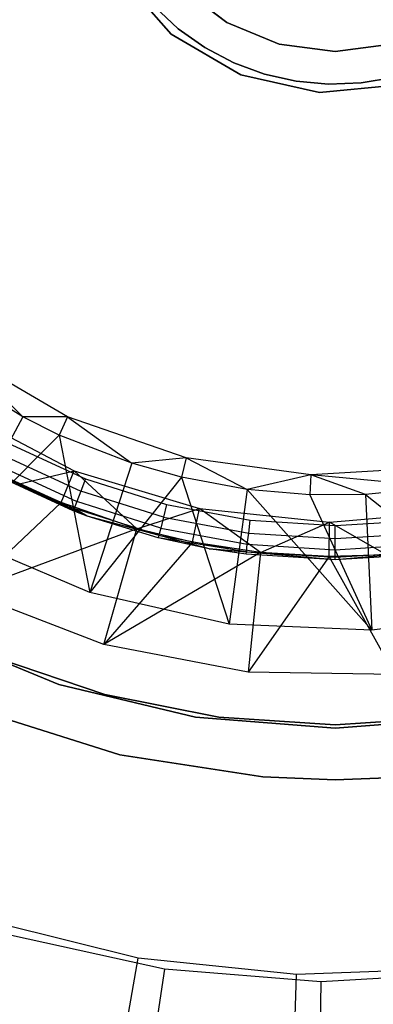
# Model space of a CAD drawing. Extents: x -91 to 92, y -91 to 92.
# Tile 70 of 256: x -9 to 1, y -34 to -5. Entities that reach past the tile are written whole.
import ezdxf

# ---------------------------------------------------------------- set-up
doc = ezdxf.new("R2010")
doc.units = 0
doc.header["$LTSCALE"] = 25.4
doc.layers.get('0').update_dxf_attribs({"linetype": 'CONTINUOUS'})

# ---------------------------------------------------------------- blocks, each defined once
blk = doc.blocks.new('NL2500012258_STL_2')
at = {"color": 0}
for p, q in [((86.137, -4.038, 186), (87.693, -5.795, 186)), ((87.693, -5.795, 187), (86.137, -4.038, 187)), ((87.693, -5.795, 187), (86.137, -4.038, 187)), ((86.137, -4.038, 186), (87.693, -5.795, 186)), ((88.006, -4.461, 1644.11), (89.311, -5.462, 1644.11)), ((89.311, -5.462, 1645.11), (88.006, -4.461, 1645.11)), ((89.311, -5.462, 1645.11), (88.006, -4.461, 1645.11)), ((88.006, -4.461, 1644.11), (89.311, -5.462, 1644.11)), ((87.201, -4.995, 188), (87.897, -5.639, 188)), ((87.897, -5.639, 186), (87.201, -4.995, 186)), ((87.201, -4.995, 188), (87.897, -5.639, 188)), ((87.897, -5.639, 186), (87.201, -4.995, 186)), ((87.897, -5.639, 188), (88.671, -6.187, 188)), ((88.671, -6.187, 186), (87.897, -5.639, 186)), ((87.897, -5.639, 188), (88.671, -6.187, 188)), ((87.897, -5.639, 188), (87.897, -5.639, 186)), ((88.671, -6.187, 186), (87.897, -5.639, 186)), ((87.897, -5.639, 188), (87.897, -5.639, 186)), ((89.311, -5.462, 1644.11), (89.311, -5.462, 1645.11)), ((89.311, -5.462, 1644.11), (90.83, -6.091, 1644.11)), ((90.83, -6.091, 1645.11), (89.311, -5.462, 1645.11)), ((89.311, -5.462, 1644.11), (89.311, -5.462, 1645.11)), ((90.83, -6.091, 1645.11), (89.311, -5.462, 1645.11)), ((89.311, -5.462, 1644.11), (90.83, -6.091, 1644.11)), ((87.693, -5.795, 186), (89.715, -6.985, 186)), ((89.715, -6.985, 187), (87.693, -5.795, 187)), ((87.693, -5.795, 187), (87.693, -5.795, 186)), ((87.693, -5.795, 187), (87.693, -5.795, 186)), ((89.715, -6.985, 187), (87.693, -5.795, 187)), ((87.693, -5.795, 186), (89.715, -6.985, 186)), ((88.671, -6.187, 188), (89.51, -6.628, 188)), ((89.51, -6.628, 186), (88.671, -6.187, 186)), ((88.671, -6.187, 188), (89.51, -6.628, 188)), ((88.671, -6.187, 188), (88.671, -6.187, 186)), ((89.51, -6.628, 186), (88.671, -6.187, 186)), ((88.671, -6.187, 188), (88.671, -6.187, 186)), ((90.83, -6.091, 1644.11), (90.83, -6.091, 1645.11)), ((90.83, -6.091, 1644.11), (92.461, -6.306, 1644.11)), ((92.461, -6.306, 1645.11), (90.83, -6.091, 1645.11)), ((90.83, -6.091, 1644.11), (90.83, -6.091, 1645.11)), ((92.461, -6.306, 1645.11), (90.83, -6.091, 1645.11)), ((90.83, -6.091, 1644.11), (92.461, -6.306, 1644.11)), ((92.461, -6.306, 1644.11), (94.092, -6.091, 1644.11)), ((94.092, -6.091, 1645.11), (92.461, -6.306, 1645.11)), ((94.092, -6.091, 1645.11), (92.461, -6.306, 1645.11)), ((92.461, -6.306, 1644.11), (94.092, -6.091, 1644.11)), ((92.461, -6.306, 1644.11), (92.461, -6.306, 1645.11)), ((92.461, -6.306, 1644.11), (92.461, -6.306, 1645.11)), ((89.51, -6.628, 188), (90.4, -6.957, 188)), ((90.4, -6.957, 186), (89.51, -6.628, 186)), ((89.51, -6.628, 188), (90.4, -6.957, 188)), ((89.51, -6.628, 188), (89.51, -6.628, 186)), ((90.4, -6.957, 186), (89.51, -6.628, 186)), ((89.51, -6.628, 188), (89.51, -6.628, 186)), ((89.715, -6.985, 186), (92.006, -7.492, 186)), ((92.006, -7.492, 187), (89.715, -6.985, 187)), ((89.715, -6.985, 186), (89.715, -6.985, 187)), ((92.006, -7.492, 187), (89.715, -6.985, 187)), ((89.715, -6.985, 186), (92.006, -7.492, 186)), ((89.715, -6.985, 186), (89.715, -6.985, 187)), ((90.4, -6.957, 188), (91.325, -7.166, 188)), ((91.325, -7.166, 186), (90.4, -6.957, 186)), ((90.4, -6.957, 188), (91.325, -7.166, 188)), ((90.4, -6.957, 188), (90.4, -6.957, 186)), ((91.325, -7.166, 186), (90.4, -6.957, 186)), ((90.4, -6.957, 188), (90.4, -6.957, 186)), ((91.325, -7.166, 188), (92.269, -7.254, 188)), ((92.269, -7.254, 186), (91.325, -7.166, 186)), ((91.325, -7.166, 188), (92.269, -7.254, 188)), ((91.325, -7.166, 188), (91.325, -7.166, 186)), ((92.269, -7.254, 186), (91.325, -7.166, 186)), ((91.325, -7.166, 188), (91.325, -7.166, 186)), ((93.217, -7.217, 188), (94.151, -7.056, 188)), ((94.151, -7.056, 186), (93.217, -7.217, 186)), ((93.217, -7.217, 188), (94.151, -7.056, 188)), ((94.151, -7.056, 186), (93.217, -7.217, 186)), ((92.006, -7.492, 186), (94.341, -7.267, 186)), ((94.341, -7.267, 187), (92.006, -7.492, 187)), ((94.341, -7.267, 187), (92.006, -7.492, 187)), ((92.006, -7.492, 186), (94.341, -7.267, 186)), ((92.269, -7.254, 188), (93.217, -7.217, 188)), ((93.217, -7.217, 186), (92.269, -7.254, 186)), ((92.269, -7.254, 188), (93.217, -7.217, 188)), ((93.217, -7.217, 186), (92.269, -7.254, 186)), ((92.269, -7.254, 188), (92.269, -7.254, 186)), ((92.269, -7.254, 188), (92.269, -7.254, 186)), ((93.217, -7.217, 188), (93.217, -7.217, 186)), ((93.217, -7.217, 188), (93.217, -7.217, 186)), ((92.006, -7.492, 187), (92.006, -7.492, 186)), ((92.006, -7.492, 187), (92.006, -7.492, 186)), ((84.677, -16.937, 183.5), (81.524, -15.093, 183.5)), ((81.524, -15.093, 183.5), (83.371, -16.94, 181.452)), ((81.524, -15.093, 183.5), (83.371, -16.94, 181.452)), ((84.677, -16.937, 183.5), (81.524, -15.093, 183.5)), ((83.371, -16.94, 181.452), (81.181, -15.567, 181.452)), ((83.371, -16.94, 181.452), (81.181, -15.567, 181.452)), ((81.506, -16.739, 186), (84.871, -18.51, 186)), ((81.506, -16.739, 186), (84.871, -18.51, 186)), ((83.371, -16.94, 181.452), (81.502, -20.422, 177.5)), ((83.371, -16.94, 181.452), (81.502, -20.422, 177.5)), ((84.677, -16.937, 183.5), (83.371, -16.94, 181.452)), ((84.677, -16.937, 183.5), (83.371, -16.94, 181.452)), ((84.433, -17.468, 181.452), (83.371, -16.94, 181.452)), ((84.433, -17.468, 181.452), (83.371, -16.94, 181.452)), ((84.677, -16.937, 183.5), (84.433, -17.468, 181.452)), ((84.677, -16.937, 183.5), (84.433, -17.468, 181.452)), ((88.13, -18.13, 183.5), (84.677, -16.937, 183.5)), ((84.677, -16.937, 183.5), (86.541, -18.291, 181.452)), ((84.677, -16.937, 183.5), (86.541, -18.291, 181.452)), ((88.13, -18.13, 183.5), (84.677, -16.937, 183.5)), ((84.433, -17.468, 181.452), (81.502, -20.422, 177.5)), ((84.433, -17.468, 181.452), (81.502, -20.422, 177.5)), ((86.541, -18.291, 181.452), (84.433, -17.468, 181.452)), ((84.433, -17.468, 181.452), (85.324, -22.051, 177.5)), ((86.541, -18.291, 181.452), (84.433, -17.468, 181.452)), ((84.433, -17.468, 181.452), (85.324, -22.051, 177.5)), ((82.952, -17.708, 173.682), (85.2, -18.743, 173.682)), ((82.952, -17.708, 173.682), (85.2, -18.743, 173.682)), ((82.771, -18.045, 173.606), (85.062, -19.1, 173.606)), ((82.771, -18.045, 173.606), (85.062, -19.1, 173.606)), ((85.244, -19.828, 164.182), (81.911, -18.273, 164.182)), ((85.244, -19.828, 164.182), (81.911, -18.273, 164.182)), ((82.617, -18.331, 173.389), (84.945, -19.402, 173.389)), ((82.617, -18.331, 173.389), (84.945, -19.402, 173.389)), ((86.541, -18.291, 181.452), (85.324, -22.051, 177.5)), ((86.541, -18.291, 181.452), (85.324, -22.051, 177.5)), ((88.13, -18.13, 183.5), (86.541, -18.291, 181.452)), ((88.13, -18.13, 183.5), (86.541, -18.291, 181.452)), ((87.994, -18.699, 181.452), (86.541, -18.291, 181.452)), ((87.994, -18.699, 181.452), (86.541, -18.291, 181.452)), ((88.13, -18.13, 183.5), (87.994, -18.699, 181.452)), ((88.13, -18.13, 183.5), (87.994, -18.699, 181.452)), ((91.749, -18.627, 183.5), (88.13, -18.13, 183.5)), ((88.13, -18.13, 183.5), (89.901, -19.054, 181.452)), ((88.13, -18.13, 183.5), (89.901, -19.054, 181.452)), ((91.749, -18.627, 183.5), (88.13, -18.13, 183.5)), ((85.244, -19.828, 164.182), (82.479, -18.589, 172.682)), ((85.244, -19.828, 164.182), (82.479, -18.589, 172.682)), ((84.839, -19.675, 172.682), (82.479, -18.589, 172.682)), ((84.839, -19.675, 172.682), (82.479, -18.589, 172.682)), ((82.515, -18.522, 173.065), (84.866, -19.604, 173.065)), ((82.515, -18.522, 173.065), (84.866, -19.604, 173.065)), ((83.275, -18.89, 182.5), (84.871, -18.51, 186)), ((83.275, -18.89, 182.5), (84.871, -18.51, 186)), ((84.491, -19.435, 182.5), (84.871, -18.51, 186)), ((84.491, -19.435, 182.5), (84.871, -18.51, 186)), ((84.871, -18.51, 186), (88.51, -19.612, 186)), ((86.694, -20.199, 182.5), (84.871, -18.51, 186)), ((86.694, -20.199, 182.5), (84.871, -18.51, 186)), ((84.871, -18.51, 186), (88.51, -19.612, 186)), ((91.749, -18.627, 183.5), (89.901, -19.054, 181.452)), ((91.749, -18.627, 183.5), (89.901, -19.054, 181.452)), ((91.749, -18.627, 183.5), (91.727, -19.211, 181.452)), ((91.749, -18.627, 183.5), (91.727, -19.211, 181.452)), ((95.395, -18.408, 183.5), (91.749, -18.627, 183.5)), ((95.395, -18.408, 183.5), (91.749, -18.627, 183.5)), ((95.488, -18.986, 181.452), (91.749, -18.627, 183.5)), ((95.488, -18.986, 181.452), (91.749, -18.627, 183.5)), ((93.344, -19.205, 181.452), (91.749, -18.627, 183.5)), ((93.344, -19.205, 181.452), (91.749, -18.627, 183.5)), ((84.491, -19.435, 182.5), (83.275, -18.89, 182.5)), ((84.491, -19.435, 182.5), (83.275, -18.89, 182.5)), ((85.2, -18.743, 173.682), (85.062, -19.1, 173.606)), ((85.2, -18.743, 173.682), (85.062, -19.1, 173.606)), ((85.2, -18.743, 173.682), (87.558, -19.493, 173.682)), ((85.2, -18.743, 173.682), (87.558, -19.493, 173.682)), ((87.994, -18.699, 181.452), (85.324, -22.051, 177.5)), ((87.994, -18.699, 181.452), (85.324, -22.051, 177.5)), ((89.901, -19.054, 181.452), (87.994, -18.699, 181.452)), ((87.994, -18.699, 181.452), (89.375, -22.971, 177.5)), ((87.994, -18.699, 181.452), (89.375, -22.971, 177.5)), ((89.901, -19.054, 181.452), (87.994, -18.699, 181.452)), ((85.062, -19.1, 173.606), (84.945, -19.402, 173.389)), ((85.062, -19.1, 173.606), (84.945, -19.402, 173.389)), ((87.465, -19.864, 173.606), (85.062, -19.1, 173.606)), ((87.465, -19.864, 173.606), (85.062, -19.1, 173.606)), ((89.901, -19.054, 181.452), (89.375, -22.971, 177.5)), ((89.901, -19.054, 181.452), (89.375, -22.971, 177.5)), ((91.727, -19.211, 181.452), (89.901, -19.054, 181.452)), ((89.901, -19.054, 181.452), (93.525, -23.153, 177.5)), ((91.727, -19.211, 181.452), (89.901, -19.054, 181.452)), ((89.901, -19.054, 181.452), (93.525, -23.153, 177.5)), ((93.344, -19.205, 181.452), (91.727, -19.211, 181.452)), ((93.344, -19.205, 181.452), (91.727, -19.211, 181.452)), ((95.488, -18.986, 181.452), (93.344, -19.205, 181.452)), ((95.488, -18.986, 181.452), (93.344, -19.205, 181.452)), ((93.344, -19.205, 181.452), (93.525, -23.153, 177.5)), ((93.344, -19.205, 181.452), (93.525, -23.153, 177.5)), ((93.344, -19.205, 181.452), (97.641, -22.591, 177.5)), ((93.344, -19.205, 181.452), (97.641, -22.591, 177.5)), ((84.491, -19.435, 182.5), (81.744, -22.038, 179)), ((84.491, -19.435, 182.5), (81.744, -22.038, 179)), ((86.694, -20.199, 182.5), (84.491, -19.435, 182.5)), ((86.694, -20.199, 182.5), (84.491, -19.435, 182.5)), ((84.945, -19.402, 173.389), (84.866, -19.604, 173.065)), ((84.945, -19.402, 173.389), (84.866, -19.604, 173.065)), ((87.386, -20.179, 173.389), (84.945, -19.402, 173.389)), ((87.386, -20.179, 173.389), (84.945, -19.402, 173.389)), ((87.558, -19.493, 173.682), (87.465, -19.864, 173.606)), ((87.558, -19.493, 173.682), (87.465, -19.864, 173.606)), ((87.558, -19.493, 173.682), (89.991, -19.948, 173.682)), ((87.558, -19.493, 173.682), (89.991, -19.948, 173.682)), ((91.727, -19.211, 181.452), (93.525, -23.153, 177.5)), ((91.727, -19.211, 181.452), (93.525, -23.153, 177.5)), ((84.866, -19.604, 173.065), (84.839, -19.675, 172.682)), ((84.866, -19.604, 173.065), (84.839, -19.675, 172.682)), ((85.244, -19.828, 164.182), (84.839, -19.675, 172.682)), ((85.244, -19.828, 172.682), (84.839, -19.675, 172.682)), ((85.244, -19.828, 164.182), (84.839, -19.675, 172.682)), ((85.244, -19.828, 172.682), (84.839, -19.675, 172.682)), ((85.244, -19.828, 172.682), (84.866, -19.604, 173.065)), ((85.244, -19.828, 172.682), (84.866, -19.604, 173.065)), ((87.333, -20.389, 173.065), (84.866, -19.604, 173.065)), ((87.333, -20.389, 173.065), (84.866, -19.604, 173.065)), ((86.694, -20.199, 182.5), (88.51, -19.612, 186)), ((86.694, -20.199, 182.5), (88.51, -19.612, 186)), ((88.312, -20.592, 182.5), (88.51, -19.612, 186)), ((88.312, -20.592, 182.5), (88.51, -19.612, 186)), ((88.51, -19.612, 186), (92.292, -20.005, 186)), ((90.288, -20.893, 182.5), (88.51, -19.612, 186)), ((90.288, -20.893, 182.5), (88.51, -19.612, 186)), ((88.51, -19.612, 186), (92.292, -20.005, 186)), ((92.292, -20.005, 186), (96.08, -19.676, 186)), ((92.292, -20.005, 186), (96.08, -19.676, 186)), ((88.797, -20.779, 164.182), (85.244, -19.828, 164.182)), ((87.314, -20.463, 172.682), (85.244, -19.828, 164.182)), ((88.797, -20.779, 164.182), (85.244, -19.828, 164.182)), ((87.314, -20.463, 172.682), (85.244, -19.828, 164.182)), ((87.314, -20.463, 172.682), (85.244, -19.828, 172.682)), ((85.244, -19.828, 172.682), (85.244, -19.828, 164.182)), ((85.244, -19.828, 172.682), (85.244, -19.828, 164.182)), ((87.333, -20.389, 173.065), (85.244, -19.828, 172.682)), ((87.314, -20.463, 172.682), (85.244, -19.828, 172.682)), ((87.333, -20.389, 173.065), (85.244, -19.828, 172.682)), ((87.465, -19.864, 173.606), (87.386, -20.179, 173.389)), ((87.465, -19.864, 173.606), (87.386, -20.179, 173.389)), ((87.465, -19.864, 173.606), (89.944, -20.327, 173.606)), ((87.465, -19.864, 173.606), (89.944, -20.327, 173.606)), ((89.944, -20.327, 173.606), (89.991, -19.948, 173.682)), ((89.944, -20.327, 173.606), (89.991, -19.948, 173.682)), ((89.991, -19.948, 173.682), (92.461, -20.1, 173.682)), ((89.991, -19.948, 173.682), (92.461, -20.1, 173.682)), ((90.288, -20.893, 182.5), (92.292, -20.005, 186)), ((90.288, -20.893, 182.5), (92.292, -20.005, 186)), ((92.283, -21.005, 182.5), (92.292, -20.005, 186)), ((92.283, -21.005, 182.5), (92.292, -20.005, 186)), ((93.948, -20.953, 182.5), (92.292, -20.005, 186)), ((93.948, -20.953, 182.5), (92.292, -20.005, 186)), ((92.461, -20.1, 173.682), (94.931, -19.948, 173.682)), ((92.461, -20.1, 173.682), (94.931, -19.948, 173.682)), ((86.694, -20.199, 182.5), (81.744, -22.038, 179)), ((86.694, -20.199, 182.5), (81.744, -22.038, 179)), ((85.733, -23.564, 179), (86.694, -20.199, 182.5)), ((85.733, -23.564, 179), (86.694, -20.199, 182.5)), ((88.312, -20.592, 182.5), (86.694, -20.199, 182.5)), ((88.312, -20.592, 182.5), (86.694, -20.199, 182.5)), ((87.386, -20.179, 173.389), (87.333, -20.389, 173.065)), ((87.386, -20.179, 173.389), (87.333, -20.389, 173.065)), ((87.386, -20.179, 173.389), (89.904, -20.649, 173.389)), ((87.386, -20.179, 173.389), (89.904, -20.649, 173.389)), ((89.904, -20.649, 173.389), (89.944, -20.327, 173.606)), ((89.904, -20.649, 173.389), (89.944, -20.327, 173.606)), ((89.944, -20.327, 173.606), (92.461, -20.483, 173.606)), ((89.944, -20.327, 173.606), (92.461, -20.483, 173.606)), ((92.461, -20.483, 173.606), (92.461, -20.1, 173.682)), ((92.461, -20.483, 173.606), (92.461, -20.1, 173.682)), ((92.461, -20.483, 173.606), (94.978, -20.327, 173.606)), ((92.461, -20.483, 173.606), (94.978, -20.327, 173.606)), ((85.324, -22.051, 177.5), (81.502, -20.422, 177.5)), ((85.324, -22.051, 177.5), (81.502, -20.422, 177.5)), ((88.312, -20.592, 182.5), (85.733, -23.564, 179)), ((88.312, -20.592, 182.5), (85.733, -23.564, 179)), ((87.333, -20.389, 173.065), (87.314, -20.463, 172.682)), ((87.333, -20.389, 173.065), (87.314, -20.463, 172.682)), ((88.797, -20.779, 164.182), (87.314, -20.463, 172.682)), ((88.797, -20.779, 172.682), (87.314, -20.463, 172.682)), ((88.797, -20.779, 164.182), (87.314, -20.463, 172.682)), ((89.877, -20.865, 173.065), (87.314, -20.463, 172.682)), ((88.797, -20.779, 172.682), (87.314, -20.463, 172.682)), ((89.877, -20.865, 173.065), (87.314, -20.463, 172.682)), ((87.333, -20.389, 173.065), (89.877, -20.865, 173.065)), ((87.333, -20.389, 173.065), (89.877, -20.865, 173.065)), ((90.288, -20.893, 182.5), (88.312, -20.592, 182.5)), ((90.288, -20.893, 182.5), (88.312, -20.592, 182.5)), ((92.461, -20.807, 173.389), (92.461, -20.483, 173.606)), ((92.461, -20.807, 173.389), (92.461, -20.483, 173.606)), ((90.288, -20.893, 182.5), (85.733, -23.564, 179)), ((90.288, -20.893, 182.5), (85.733, -23.564, 179)), ((92.461, -21.1, 164.182), (88.797, -20.779, 164.182)), ((89.868, -20.94, 172.682), (88.797, -20.779, 164.182)), ((92.461, -21.1, 164.182), (88.797, -20.779, 164.182)), ((89.868, -20.94, 172.682), (88.797, -20.779, 164.182)), ((89.868, -20.94, 172.682), (88.797, -20.779, 172.682)), ((88.797, -20.779, 172.682), (88.797, -20.779, 164.182)), ((88.797, -20.779, 172.682), (88.797, -20.779, 164.182)), ((88.797, -20.779, 172.682), (89.877, -20.865, 173.065)), ((89.868, -20.94, 172.682), (88.797, -20.779, 172.682)), ((88.797, -20.779, 172.682), (89.877, -20.865, 173.065)), ((89.868, -20.94, 172.682), (89.877, -20.865, 173.065)), ((89.868, -20.94, 172.682), (89.877, -20.865, 173.065)), ((89.877, -20.865, 173.065), (89.904, -20.649, 173.389)), ((89.877, -20.865, 173.065), (89.904, -20.649, 173.389)), ((89.877, -20.865, 173.065), (92.461, -21.024, 173.065)), ((89.877, -20.865, 173.065), (92.461, -21.024, 173.065)), ((89.904, -20.649, 173.389), (92.461, -20.807, 173.389)), ((89.904, -20.649, 173.389), (92.461, -20.807, 173.389)), ((90.288, -20.893, 182.5), (89.926, -24.375, 179)), ((90.288, -20.893, 182.5), (89.926, -24.375, 179)), ((92.283, -21.005, 182.5), (90.288, -20.893, 182.5)), ((92.283, -21.005, 182.5), (90.288, -20.893, 182.5)), ((92.461, -20.807, 173.389), (95.018, -20.649, 173.389)), ((92.461, -20.807, 173.389), (95.018, -20.649, 173.389)), ((96.125, -20.779, 164.182), (92.461, -21.1, 164.182)), ((96.125, -20.779, 164.182), (92.461, -21.1, 164.182)), ((92.461, -21.024, 173.065), (92.461, -20.807, 173.389)), ((92.461, -21.024, 173.065), (92.461, -20.807, 173.389)), ((92.461, -21.024, 173.065), (95.045, -20.865, 173.065)), ((92.461, -21.024, 173.065), (95.045, -20.865, 173.065)), ((92.461, -21.1, 164.182), (89.868, -20.94, 172.682)), ((92.461, -21.1, 172.682), (89.868, -20.94, 172.682)), ((92.461, -21.1, 164.182), (89.868, -20.94, 172.682)), ((92.461, -21.1, 172.682), (89.868, -20.94, 172.682)), ((92.283, -21.005, 182.5), (89.926, -24.375, 179)), ((92.283, -21.005, 182.5), (89.926, -24.375, 179)), ((93.948, -20.953, 182.5), (92.283, -21.005, 182.5)), ((93.948, -20.953, 182.5), (92.283, -21.005, 182.5)), ((94.196, -24.445, 179), (92.283, -21.005, 182.5)), ((94.196, -24.445, 179), (92.283, -21.005, 182.5)), ((95.054, -20.94, 172.682), (92.461, -21.1, 164.182)), ((95.054, -20.94, 172.682), (92.461, -21.1, 164.182)), ((95.054, -20.94, 172.682), (92.461, -21.1, 172.682)), ((95.054, -20.94, 172.682), (92.461, -21.1, 172.682)), ((92.461, -21.1, 172.682), (92.461, -21.024, 173.065)), ((92.461, -21.1, 172.682), (92.461, -21.024, 173.065)), ((92.461, -21.1, 172.682), (92.461, -21.1, 164.182)), ((92.461, -21.1, 172.682), (92.461, -21.1, 164.182)), ((85.733, -23.564, 179), (81.744, -22.038, 179)), ((85.733, -23.564, 179), (81.744, -22.038, 179)), ((89.375, -22.971, 177.5), (85.324, -22.051, 177.5)), ((89.375, -22.971, 177.5), (85.324, -22.051, 177.5)), ((97.641, -22.591, 177.5), (93.525, -23.153, 177.5)), ((97.641, -22.591, 177.5), (93.525, -23.153, 177.5)), ((84.427, -24.734, 1717), (80.657, -23.172, 1717)), ((80.657, -23.172, 1641), (84.427, -24.734, 1641)), ((80.657, -23.172, 1641), (84.427, -24.734, 1641)), ((84.427, -24.734, 1717), (80.657, -23.172, 1717)), ((93.525, -23.153, 177.5), (89.375, -22.971, 177.5)), ((93.525, -23.153, 177.5), (89.375, -22.971, 177.5)), ((89.926, -24.375, 179), (85.733, -23.564, 179)), ((89.926, -24.375, 179), (85.733, -23.564, 179)), ((82.55, -23.935, 1644), (85.758, -25.024, 1644)), ((85.758, -25.024, 1643), (82.55, -23.935, 1643)), ((82.55, -23.935, 1644), (85.758, -25.024, 1644)), ((85.758, -25.024, 1643), (82.55, -23.935, 1643)), ((94.196, -24.445, 179), (89.926, -24.375, 179)), ((94.196, -24.445, 179), (89.926, -24.375, 179)), ((88.394, -25.686, 1717), (84.427, -24.734, 1717)), ((84.427, -24.734, 1641), (88.394, -25.686, 1641)), ((84.427, -24.734, 1641), (88.394, -25.686, 1641)), ((84.427, -24.734, 1641), (84.427, -24.734, 1717)), ((88.394, -25.686, 1717), (84.427, -24.734, 1717)), ((84.427, -24.734, 1641), (84.427, -24.734, 1717)), ((85.758, -25.024, 1644), (89.08, -25.685, 1644)), ((89.08, -25.685, 1643), (85.758, -25.024, 1643)), ((85.758, -25.024, 1644), (89.08, -25.685, 1644)), ((85.758, -25.024, 1644), (85.758, -25.024, 1643)), ((89.08, -25.685, 1643), (85.758, -25.024, 1643)), ((85.758, -25.024, 1644), (85.758, -25.024, 1643)), ((82.181, -25.512, 1717), (86.195, -26.783, 1717)), ((86.195, -26.783, 1641), (82.181, -25.512, 1641)), ((82.181, -25.512, 1717), (86.195, -26.783, 1717)), ((86.195, -26.783, 1641), (82.181, -25.512, 1641)), ((92.461, -26.006, 1717), (88.394, -25.686, 1717)), ((88.394, -25.686, 1641), (92.461, -26.006, 1641)), ((88.394, -25.686, 1641), (92.461, -26.006, 1641)), ((88.394, -25.686, 1641), (88.394, -25.686, 1717)), ((92.461, -26.006, 1717), (88.394, -25.686, 1717)), ((88.394, -25.686, 1641), (88.394, -25.686, 1717)), ((89.08, -25.685, 1644), (92.461, -25.906, 1644)), ((92.461, -25.906, 1643), (89.08, -25.685, 1643)), ((92.461, -25.906, 1643), (89.08, -25.685, 1643)), ((89.08, -25.685, 1644), (92.461, -25.906, 1644)), ((89.08, -25.685, 1644), (89.08, -25.685, 1643)), ((89.08, -25.685, 1644), (89.08, -25.685, 1643)), ((92.461, -25.906, 1644), (95.842, -25.685, 1644)), ((95.842, -25.685, 1643), (92.461, -25.906, 1643)), ((92.461, -25.906, 1644), (95.842, -25.685, 1644)), ((95.842, -25.685, 1643), (92.461, -25.906, 1643)), ((96.528, -25.686, 1717), (92.461, -26.006, 1717)), ((92.461, -26.006, 1641), (96.528, -25.686, 1641)), ((92.461, -26.006, 1641), (96.528, -25.686, 1641)), ((96.528, -25.686, 1717), (92.461, -26.006, 1717)), ((92.461, -25.906, 1644), (92.461, -25.906, 1643)), ((92.461, -25.906, 1644), (92.461, -25.906, 1643)), ((92.461, -26.006, 1641), (92.461, -26.006, 1717)), ((92.461, -26.006, 1641), (92.461, -26.006, 1717)), ((86.195, -26.783, 1717), (90.356, -27.425, 1717)), ((90.356, -27.425, 1641), (86.195, -26.783, 1641)), ((86.195, -26.783, 1717), (90.356, -27.425, 1717)), ((86.195, -26.783, 1717), (86.195, -26.783, 1641)), ((90.356, -27.425, 1641), (86.195, -26.783, 1641)), ((86.195, -26.783, 1717), (86.195, -26.783, 1641)), ((90.356, -27.425, 1717), (92.461, -27.506, 1717)), ((92.461, -27.506, 1641), (90.356, -27.425, 1641)), ((90.356, -27.425, 1717), (92.461, -27.506, 1717)), ((90.356, -27.425, 1717), (90.356, -27.425, 1641)), ((92.461, -27.506, 1641), (90.356, -27.425, 1641)), ((90.356, -27.425, 1717), (90.356, -27.425, 1641)), ((92.461, -27.506, 1717), (94.566, -27.425, 1717)), ((94.566, -27.425, 1641), (92.461, -27.506, 1641)), ((94.566, -27.425, 1641), (92.461, -27.506, 1641)), ((92.461, -27.506, 1717), (94.566, -27.425, 1717)), ((92.461, -27.506, 1717), (92.461, -27.506, 1641)), ((92.461, -27.506, 1717), (92.461, -27.506, 1641)), ((86.732, -32.697, 177.5), (82.238, -31.582, 177.5)), ((86.732, -32.697, 177.5), (82.238, -31.582, 177.5)), ((87.498, -33.022, 179), (83.049, -32.039, 179)), ((87.498, -33.022, 179), (83.049, -32.039, 179)), ((85.869, -37.623, 172.5), (86.732, -32.697, 177.5)), ((85.869, -37.623, 172.5), (86.732, -32.697, 177.5)), ((91.338, -33.177, 177.5), (86.732, -32.697, 177.5)), ((91.338, -33.177, 177.5), (86.732, -32.697, 177.5)), ((87.498, -33.022, 179), (86.607, -38.95, 173.005)), ((87.498, -33.022, 179), (86.607, -38.95, 173.005)), ((92.04, -33.39, 179), (87.498, -33.022, 179)), ((92.04, -33.39, 179), (87.498, -33.022, 179)), ((91.168, -38.174, 172.5), (91.338, -33.177, 177.5)), ((91.168, -38.174, 172.5), (91.338, -33.177, 177.5)), ((95.965, -33.01, 177.5), (91.338, -33.177, 177.5)), ((95.965, -33.01, 177.5), (91.338, -33.177, 177.5)), ((96.59, -33.136, 179), (92.04, -33.39, 179)), ((96.59, -33.136, 179), (92.04, -33.39, 179)), ((92.04, -33.39, 179), (91.965, -39.384, 173.005)), ((92.04, -33.39, 179), (91.965, -39.384, 173.005))]:
    blk.add_line(p, q, dxfattribs=at)

msp = doc.modelspace()

# ---------------------------------------------------------------- block references
at = {"color": 0}
msp.add_blockref('NL2500012258_STL_2', (-92.243, 0.428, -1717), dxfattribs=at)

doc.saveas('drawing.dxf')
